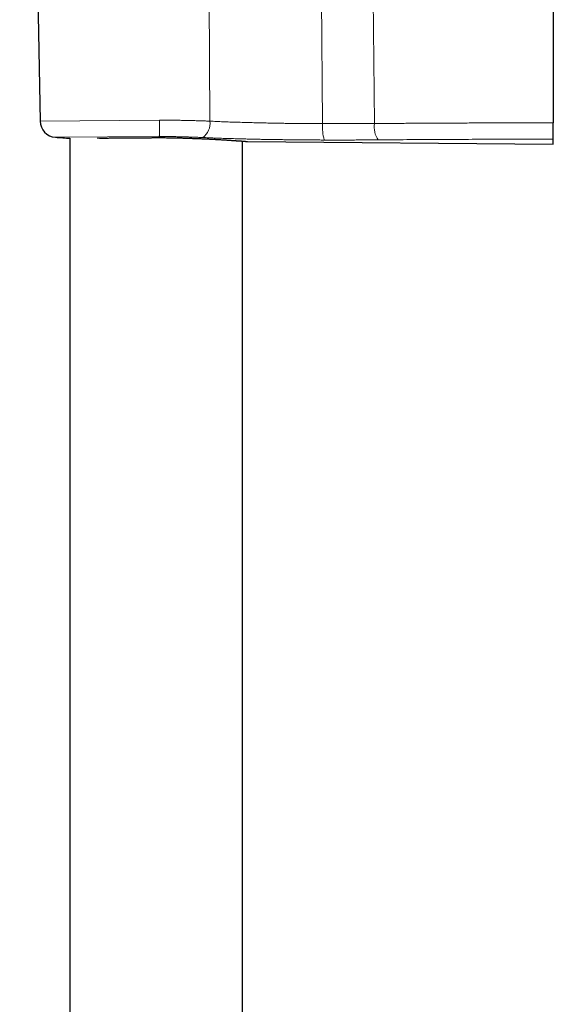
# Model space of a CAD drawing. Header units: millimetres. Extents: x 8 to 1352, y 12 to 1248.
# Tile 31 of 119: x 150 to 217, y 1040 to 1165. Entities that reach past the tile are written whole.
import ezdxf

# ---------------------------------------------------------------- set-up
doc = ezdxf.new("R2010")
doc.units = ezdxf.units.MM

msp = doc.modelspace()

# ---------------------------------------------------------------- linework, layer by layer
at = {"color": 252, "linetype": 'Continuous', "lineweight": 0}
for p, q in [((173.46, 1196.17), (173.68, 1151.94)), ((187.55, 1196.73), (187.98, 1151.62)), ((194.07, 1196.83), (194.56, 1151.63)), ((167.27, 1152.08), (152.13, 1151.95)), ((154.07, 1149.89), (167.26, 1150)), ((167.26, 1149.85), (167.26, 1150)), ((167.26, 1149.85), (167.26, 1149.85))]:
    msp.add_line(p, q, dxfattribs=at)
at = {"color": 7, "linetype": 'Continuous', "lineweight": 30}
for p, q in [((217.26, 1197.15), (217.26, 1151.71)), ((151.37, 1195.65), (152.13, 1151.95)), ((155.92, 1149.76), (155.92, 956.26)), ((177.82, 956.12), (177.82, 1149.4)), ((178.45, 1149.36), (217.27, 1149.02)), ((217.27, 1149.02), (217.27, 1149.64))]:
    msp.add_line(p, q, dxfattribs=at)
for centre, radius, start, end in [((154.23, 1151.98), 2.1, 181, 265.7114), ((165.89, 1307.46), 158.01, 265.7127, 266.3821), ((178.45, 1149.56), 0.2, 265.4517, 268.8178)]:
    msp.add_arc(centre, radius, start, end, dxfattribs=at)
at = {"color": 252, "linetype": 'Continuous', "lineweight": 0}
for centre, radius, start, end in [((171.54, 1151.64), 2.16, 304.6187, 8.0577), ((193.74, 1151.14), 5.77, 175.1976, 196.0088), ((197.46, 1151.21), 2.93, 171.7691, 214.3274)]:
    msp.add_arc(centre, radius, start, end, dxfattribs=at)
for points, knots in [([(167.26, 1150), (167.26, 1150.02), (167.27, 1150.06), (167.27, 1150.2), (167.27, 1150.4), (167.27, 1150.66), (167.27, 1150.97), (167.27, 1151.32), (167.27, 1151.69), (167.27, 1151.95), (167.27, 1152.08)], [0, 0, 0, 0, 0.1249997, 0.2499994, 0.3749993, 0.4999993, 0.6249994, 0.7499996, 0.8749998, 1, 1, 1, 1]), ([(173.68, 1151.94), (173.49, 1151.95), (173.11, 1151.96), (172.53, 1151.98), (171.94, 1152), (171.33, 1152.01), (170.72, 1152.03), (170.08, 1152.04), (169.45, 1152.05), (168.89, 1152.06), (168.42, 1152.07), (168.04, 1152.07), (167.65, 1152.08), (167.39, 1152.08), (167.27, 1152.08)], [0, 0, 0, 0, 0.094463, 0.189007, 0.283551, 0.378014, 0.475211, 0.572497, 0.669784, 0.766981, 0.825159, 0.883337, 0.941669, 1, 1, 1, 1]), ([(187.98, 1151.62), (187.75, 1151.62), (187.29, 1151.62), (186.59, 1151.63), (185.89, 1151.63), (185.19, 1151.64), (184.48, 1151.65), (183.77, 1151.65), (183.07, 1151.66), (182.3, 1151.68), (181.47, 1151.69), (180.59, 1151.71), (179.72, 1151.73), (178.84, 1151.75), (177.97, 1151.78), (177.1, 1151.8), (176.23, 1151.83), (175.37, 1151.86), (174.52, 1151.9), (173.96, 1151.93), (173.68, 1151.94)], [0, 0, 0, 0, 0.047672, 0.095359, 0.143047, 0.190719, 0.23892, 0.287138, 0.335356, 0.383558, 0.444285, 0.505062, 0.565856, 0.626633, 0.68736, 0.749852, 0.812398, 0.874963, 0.937509, 1, 1, 1, 1]), ([(194.56, 1151.63), (194.29, 1151.63), (193.75, 1151.63), (192.93, 1151.62), (192.12, 1151.62), (191.3, 1151.62), (190.47, 1151.62), (189.65, 1151.62), (188.82, 1151.62), (188.26, 1151.62), (187.98, 1151.62)], [0, 0, 0, 0, 0.124647, 0.249295, 0.374083, 0.49887, 0.624082, 0.749293, 0.874647, 1, 1, 1, 1]), ([(217.26, 1151.71), (216.62, 1151.71), (215.35, 1151.72), (213.45, 1151.72), (211.56, 1151.72), (209.66, 1151.71), (207.76, 1151.71), (205.88, 1151.7), (203.99, 1151.69), (202.11, 1151.68), (200.22, 1151.67), (198.33, 1151.66), (196.44, 1151.65), (195.18, 1151.64), (194.56, 1151.63)], [0, 0, 0, 0, 0.0829824, 0.1659728, 0.2489633, 0.3319457, 0.4150934, 0.4982412, 0.5810661, 0.663891, 0.7479141, 0.8319455, 0.9159769, 1, 1, 1, 1]), ([(159.37, 1149.78), (159.46, 1149.78), (159.66, 1149.79), (160, 1149.79), (160.36, 1149.79), (160.74, 1149.8), (161.13, 1149.8), (161.54, 1149.8), (161.95, 1149.81), (162.38, 1149.81), (162.81, 1149.81), (163.24, 1149.82), (163.68, 1149.82), (164.13, 1149.82), (164.59, 1149.83), (165.05, 1149.83), (165.53, 1149.84), (165.95, 1149.84), (166.32, 1149.84), (166.63, 1149.85), (166.95, 1149.85), (167.16, 1149.85), (167.26, 1149.85)], [0, 0, 0, 0, 0.044889, 0.097971, 0.151765, 0.205558, 0.259736, 0.313914, 0.368832, 0.423851, 0.476842, 0.529924, 0.583718, 0.637511, 0.691689, 0.745867, 0.800785, 0.855804, 0.891782, 0.927816, 0.963879, 1, 1, 1, 1]), ([(167.26, 1150), (167.37, 1150), (167.59, 1150), (167.92, 1150), (168.25, 1149.99), (168.64, 1149.99), (169.11, 1149.98), (169.64, 1149.96), (170.17, 1149.95), (170.7, 1149.94), (171.23, 1149.92), (171.75, 1149.9), (172.27, 1149.88), (172.6, 1149.86), (172.77, 1149.86)], [0, 0, 0, 0, 0.057479, 0.114958, 0.172588, 0.230218, 0.324989, 0.419844, 0.514699, 0.60947, 0.707057, 0.804735, 0.902413, 1, 1, 1, 1]), ([(167.26, 1149.85), (167.37, 1149.85), (167.59, 1149.85), (167.92, 1149.84), (168.24, 1149.84), (168.61, 1149.83), (169.02, 1149.83), (169.48, 1149.82), (169.94, 1149.81), (170.39, 1149.79), (170.84, 1149.78), (171.29, 1149.76), (171.73, 1149.75), (172.16, 1149.73), (172.58, 1149.71), (172.98, 1149.7), (173.38, 1149.68), (173.77, 1149.66), (174.14, 1149.64), (174.51, 1149.62), (174.87, 1149.6), (175.21, 1149.58), (175.54, 1149.56), (175.84, 1149.54), (176.14, 1149.52), (176.41, 1149.5), (176.68, 1149.49), (176.93, 1149.47), (177.16, 1149.45), (177.35, 1149.44), (177.5, 1149.43), (177.62, 1149.42), (177.73, 1149.41), (177.83, 1149.4), (177.93, 1149.4), (178.02, 1149.39), (178.1, 1149.38), (178.18, 1149.38), (178.27, 1149.37), (178.34, 1149.36), (178.4, 1149.36), (178.43, 1149.36), (178.45, 1149.36), (178.45, 1149.36), (178.45, 1149.36)], [0, 0, 0, 0, 0.018504, 0.037024, 0.055592, 0.074176, 0.100461, 0.126791, 0.153473, 0.180156, 0.207029, 0.233902, 0.261141, 0.28843, 0.314777, 0.34117, 0.3677, 0.394276, 0.42138, 0.448533, 0.475836, 0.503188, 0.529607, 0.556071, 0.582674, 0.609322, 0.636503, 0.663733, 0.691114, 0.718545, 0.735738, 0.75293, 0.770174, 0.787417, 0.804814, 0.822212, 0.839662, 0.857112, 0.883397, 0.909728, 0.936411, 0.963094, 0.989968, 1, 1, 1, 1]), ([(172.77, 1149.86), (173.01, 1149.85), (173.5, 1149.82), (174.23, 1149.8), (174.98, 1149.77), (175.73, 1149.74), (176.49, 1149.72), (177.26, 1149.7), (178.03, 1149.68), (178.82, 1149.66), (179.63, 1149.64), (180.46, 1149.62), (181.29, 1149.61), (182.1, 1149.6), (182.88, 1149.59), (183.63, 1149.58), (184.38, 1149.57), (185.14, 1149.56), (185.9, 1149.55), (186.67, 1149.55), (187.43, 1149.55), (187.93, 1149.54), (188.19, 1149.54)], [0, 0, 0, 0, 0.050495, 0.101009, 0.151523, 0.202018, 0.25292, 0.303823, 0.35393, 0.404038, 0.457186, 0.510357, 0.563529, 0.616677, 0.664313, 0.711964, 0.759616, 0.807252, 0.85543, 0.903626, 0.951822, 1, 1, 1, 1]), ([(188.19, 1149.54), (188.48, 1149.54), (189.05, 1149.54), (189.91, 1149.54), (190.77, 1149.54), (191.63, 1149.54), (192.48, 1149.55), (193.34, 1149.55), (194.19, 1149.55), (194.76, 1149.56), (195.04, 1149.56)], [0, 0, 0, 0, 0.124639, 0.249278, 0.37406, 0.498843, 0.624059, 0.749276, 0.874638, 1, 1, 1, 1]), ([(195.04, 1149.56), (195.64, 1149.56), (196.86, 1149.57), (198.68, 1149.59), (200.51, 1149.6), (202.35, 1149.61), (204.19, 1149.62), (206.04, 1149.63), (207.88, 1149.63), (209.74, 1149.64), (211.61, 1149.64), (213.49, 1149.64), (215.38, 1149.64), (216.64, 1149.64), (217.27, 1149.64)], [0, 0, 0, 0, 0.082978, 0.1659642, 0.2489503, 0.3319283, 0.4150731, 0.4982179, 0.5810376, 0.6638573, 0.7478888, 0.8319287, 0.9159686, 1, 1, 1, 1]), ([(127.12, 1072.11), (127.49, 1071.27), (128.21, 1069.6), (129.28, 1067.08), (130.34, 1064.54), (131.38, 1061.98), (132.41, 1059.4), (133.42, 1056.8), (134.41, 1054.18), (135.36, 1051.62), (136.25, 1049.14), (137.11, 1046.73), (137.94, 1044.3), (138.76, 1041.86), (139.57, 1039.39), (140.36, 1036.91), (141.14, 1034.41), (141.9, 1031.89), (142.64, 1029.36), (143.37, 1026.8), (144.08, 1024.23), (144.77, 1021.63), (145.44, 1019.02), (146.08, 1016.42), (146.58, 1014.31), (146.88, 1013.04), (146.98, 1012.59), (147.01, 1012.49), (147.02, 1012.42), (147.04, 1012.34), (147.06, 1012.26), (147.08, 1012.19), (147.17, 1011.76), (147.35, 1010.99), (147.61, 1009.79), (147.9, 1008.49), (148.19, 1007.09), (148.48, 1005.72), (148.75, 1004.38), (149.01, 1003.07), (149.27, 1001.73), (149.53, 1000.37), (149.79, 998.98), (150.04, 997.57), (150.28, 996.17), (150.52, 994.79), (150.74, 993.42), (150.97, 992.03), (151.18, 990.62), (151.4, 989.19), (151.62, 987.67), (151.84, 986.07), (152.06, 984.38), (152.26, 982.86), (152.42, 981.51), (152.52, 980.66), (152.58, 980.13), (152.6, 979.93), (152.63, 979.74), (152.65, 979.55), (152.67, 979.37), (152.69, 979.19), (152.71, 979), (152.76, 978.49), (152.85, 977.66), (152.97, 976.51), (153.08, 975.39), (153.19, 974.29), (153.28, 973.26), (153.37, 972.28), (153.45, 971.35), (153.52, 970.45), (153.59, 969.57), (153.65, 968.72), (153.71, 967.88), (153.77, 967.05), (153.82, 966.22), (153.87, 965.38), (153.92, 964.58), (153.96, 963.81), (154, 963.07), (154.04, 962.36), (154.07, 961.68), (154.1, 961.03), (154.13, 960.41), (154.15, 959.82), (154.18, 959.27), (154.19, 958.76), (154.21, 958.27), (154.22, 957.96), (154.23, 957.81)], [0, 0, 0, 0, 0.023052, 0.046214, 0.069489, 0.092877, 0.11638, 0.14, 0.163738, 0.187597, 0.209125, 0.230753, 0.252481, 0.274313, 0.296248, 0.318289, 0.340437, 0.362693, 0.38506, 0.407539, 0.430132, 0.45284, 0.475666, 0.498612, 0.520891, 0.53073, 0.531835, 0.532529, 0.533195, 0.533863, 0.534531, 0.535201, 0.535871, 0.545478, 0.555254, 0.567115, 0.579221, 0.591576, 0.602701, 0.614026, 0.625552, 0.637282, 0.649218, 0.661365, 0.673723, 0.68524, 0.696941, 0.708827, 0.720901, 0.733165, 0.745623, 0.759807, 0.774242, 0.78893, 0.798765, 0.808714, 0.810681, 0.81231, 0.813892, 0.815469, 0.817041, 0.818607, 0.820168, 0.821725, 0.831703, 0.841459, 0.85099, 0.860293, 0.869367, 0.877414, 0.885266, 0.892923, 0.900382, 0.907641, 0.914698, 0.921552, 0.928854, 0.935907, 0.942706, 0.949251, 0.955539, 0.961569, 0.967337, 0.972843, 0.978085, 0.98306, 0.987686, 0.992053, 0.996158, 1, 1, 1, 1])]:
    msp.add_open_spline(points, degree=3, knots=knots, dxfattribs=at)
at = {"color": 7, "linetype": 'Continuous', "lineweight": 30}
for points, knots in [([(217.26, 1150.79), (217.26, 1150.84), (217.26, 1150.95), (217.26, 1151.11), (217.26, 1151.28), (217.26, 1151.48), (217.26, 1151.63), (217.26, 1151.71)], [0, 0, 0, 0, 0.181224, 0.363704, 0.550152, 0.73797, 1, 1, 1, 1]), ([(159.66, 1149.79), (159.67, 1149.79), (159.75, 1149.79), (159.91, 1149.79), (160.13, 1149.79), (160.35, 1149.79), (160.58, 1149.79), (160.81, 1149.8), (161.04, 1149.8), (161.28, 1149.8), (161.53, 1149.8), (161.77, 1149.8), (162.03, 1149.81), (162.28, 1149.81), (162.54, 1149.81), (162.8, 1149.81), (163.06, 1149.81), (163.33, 1149.82), (163.6, 1149.82), (163.87, 1149.82), (164.15, 1149.82), (164.42, 1149.83), (164.7, 1149.83), (164.98, 1149.83), (165.26, 1149.83), (165.54, 1149.84), (165.82, 1149.84), (166.11, 1149.84), (166.39, 1149.84), (166.68, 1149.85), (166.97, 1149.85), (167.16, 1149.85), (167.26, 1149.85), (167.26, 1149.85)], [0, 0, 0, 0, 0.006187, 0.040503, 0.074706, 0.108832, 0.142912, 0.176982, 0.21107, 0.245203, 0.279415, 0.313739, 0.348188, 0.382343, 0.416483, 0.450694, 0.484956, 0.519249, 0.553552, 0.587841, 0.622092, 0.656286, 0.690406, 0.724431, 0.758419, 0.792597, 0.826915, 0.861324, 0.895773, 0.930203, 0.964554, 0.998774, 1, 1, 1, 1]), ([(167.26, 1149.85), (167.33, 1149.85), (167.48, 1149.85), (167.73, 1149.85), (168.02, 1149.84), (168.3, 1149.84), (168.59, 1149.83), (168.87, 1149.83), (169.16, 1149.82), (169.44, 1149.82), (169.72, 1149.81), (169.99, 1149.8), (170.27, 1149.8), (170.54, 1149.79), (170.81, 1149.78), (171.08, 1149.77), (171.35, 1149.76), (171.61, 1149.75), (171.88, 1149.74), (172.13, 1149.73), (172.39, 1149.72), (172.64, 1149.71), (172.89, 1149.7), (173.14, 1149.69), (173.38, 1149.68), (173.61, 1149.67), (173.85, 1149.66), (174.07, 1149.64), (174.3, 1149.63), (174.52, 1149.62), (174.73, 1149.61), (174.94, 1149.6), (175.15, 1149.58), (175.35, 1149.57), (175.54, 1149.56), (175.73, 1149.55), (175.92, 1149.54), (176.09, 1149.53), (176.26, 1149.51), (176.43, 1149.5), (176.59, 1149.49), (176.75, 1149.48), (176.89, 1149.47), (177.04, 1149.46), (177.17, 1149.45), (177.3, 1149.44), (177.42, 1149.43), (177.54, 1149.43), (177.65, 1149.42), (177.75, 1149.41), (177.84, 1149.4), (177.93, 1149.4), (178.01, 1149.39), (178.09, 1149.38), (178.16, 1149.38), (178.22, 1149.37), (178.27, 1149.37), (178.31, 1149.37), (178.35, 1149.36), (178.38, 1149.36), (178.41, 1149.36), (178.43, 1149.36), (178.43, 1149.36), (178.44, 1149.36), (178.44, 1149.36)], [0, 0, 0, 0, 0.010563, 0.026731, 0.04298, 0.059287, 0.075629, 0.09198, 0.10831, 0.124593, 0.140805, 0.156924, 0.173002, 0.189262, 0.205514, 0.221774, 0.238054, 0.254386, 0.270615, 0.286931, 0.303268, 0.319546, 0.33571, 0.351981, 0.368278, 0.384534, 0.400766, 0.416989, 0.43322, 0.449469, 0.465752, 0.482086, 0.498479, 0.514837, 0.531121, 0.547386, 0.563639, 0.579887, 0.596136, 0.612391, 0.628659, 0.644946, 0.661258, 0.677607, 0.693833, 0.710095, 0.726398, 0.742728, 0.759072, 0.775415, 0.791741, 0.808037, 0.824292, 0.840492, 0.856674, 0.872905, 0.889137, 0.905372, 0.921609, 0.937847, 0.954087, 0.970326, 0.986561, 1, 1, 1, 1]), ([(217.27, 1149.64), (217.27, 1149.65), (217.27, 1149.66), (217.27, 1149.7), (217.27, 1149.76), (217.27, 1149.86), (217.27, 1149.98), (217.26, 1150.12), (217.26, 1150.28), (217.26, 1150.45), (217.26, 1150.62), (217.26, 1150.73), (217.26, 1150.79)], [0, 0, 0, 0, 0.077685, 0.15537, 0.2659, 0.37678, 0.487309, 0.597651, 0.708344, 0.818685, 0.909343, 1, 1, 1, 1]), ([(154.75, 957.12), (154.74, 957.55), (154.7, 958.68), (154.62, 960.53), (154.52, 962.65), (154.4, 964.75), (154.27, 966.84), (154.11, 969.03), (153.93, 971.32), (153.72, 973.72), (153.49, 976.1), (153.23, 978.47), (152.96, 980.84), (152.67, 983.2), (152.36, 985.54), (152.04, 987.86), (151.7, 990.16), (151.34, 992.44), (150.97, 994.7), (150.58, 996.94), (150.18, 999.16), (149.77, 1001.37), (149.34, 1003.55), (148.9, 1005.71), (148.45, 1007.86), (147.97, 1010.06), (147.46, 1012.31), (146.92, 1014.61), (146.37, 1016.88), (145.8, 1019.14), (145.19, 1021.49), (144.54, 1023.94), (143.84, 1026.47), (143.13, 1028.98), (142.4, 1031.46), (141.66, 1033.92), (140.91, 1036.35), (140.16, 1038.69), (139.42, 1040.95), (138.7, 1043.11), (137.97, 1045.26), (137.23, 1047.38), (136.48, 1049.49), (135.67, 1051.71), (134.8, 1054.06), (133.86, 1056.51), (132.92, 1058.94), (131.96, 1061.34), (131.01, 1063.7), (130.04, 1066.02), (129.08, 1068.3), (128.19, 1070.38), (127.61, 1071.7), (127.36, 1072.26)], [0, 0, 0, 0, 0.0107378, 0.0286824, 0.046495, 0.0641782, 0.0817343, 0.0991657, 0.1195529, 0.1397737, 0.1598316, 0.1797299, 0.1998732, 0.219857, 0.2396845, 0.2593588, 0.2788828, 0.2982595, 0.3174916, 0.3365818, 0.3555326, 0.3743465, 0.3930261, 0.4115735, 0.4299911, 0.4482811, 0.4682551, 0.48808, 0.5077584, 0.5272929, 0.5466859, 0.5689507, 0.5910329, 0.612936, 0.6346633, 0.656218, 0.6776032, 0.6988221, 0.718129, 0.7373007, 0.7563393, 0.7752469, 0.7940254, 0.8126769, 0.8348936, 0.8569332, 0.8787988, 0.9004935, 0.9220201, 0.9430015, 0.9638261, 0.9844964, 1, 1, 1, 1])]:
    msp.add_open_spline(points, degree=3, knots=knots, dxfattribs=at)

doc.saveas('drawing.dxf')
